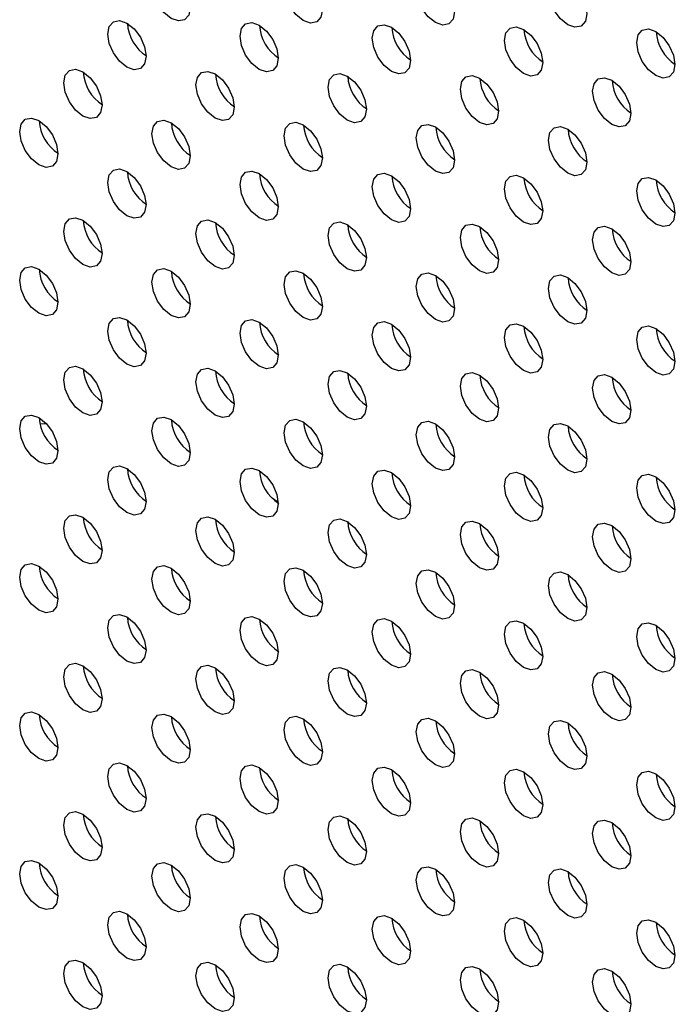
# Model space of a CAD drawing. Header units: millimetres. Extents: x 0 to 844, y -2 to 552.
# Tile 111 of 119: x 650.69 to 653.58, y 463.63 to 467.96. Entities that reach past the tile are written whole.
import ezdxf

# ---------------------------------------------------------------- set-up
doc = ezdxf.new("R2010")
doc.units = ezdxf.units.MM

msp = doc.modelspace()

# ---------------------------------------------------------------- linework, layer by layer
at = {"color": 8, "linetype": 'Continuous', "lineweight": 25}
for p, q in [((650.8079, 466.1832), (650.7812, 466.1821)), ((651.8268, 465.8389), (651.8017, 465.8562))]:
    msp.add_line(p, q, dxfattribs=at)
at = {"color": 7, "linetype": 'Continuous', "lineweight": 25, "flags": 128}
for points in [[(651.2721, 468.113), (651.2785, 468.1465), (651.2968, 468.1675), (651.3241, 468.1728), (651.3563, 468.1616), (651.3885, 468.1356), (651.4159, 468.0988), (651.4341, 468.0567), (651.4405, 468.0158), (651.4341, 467.9823), (651.4159, 467.9613), (651.3885, 467.956), (651.3563, 467.9672), (651.3241, 467.9932), (651.2968, 468.03), (651.2785, 468.0721), (651.2721, 468.113)], [(651.854, 468.1037), (651.8604, 468.1373), (651.8787, 468.1583), (651.906, 468.1636), (651.9382, 468.1524), (651.9704, 468.1264), (651.9978, 468.0895), (652.016, 468.0474), (652.0224, 468.0065), (652.016, 467.973), (651.9978, 467.952), (651.9704, 467.9467), (651.9382, 467.9579), (651.906, 467.9839), (651.8787, 468.0208), (651.8604, 468.0628), (651.854, 468.1037)], [(652.4359, 468.0945), (652.4423, 468.128), (652.4606, 468.149), (652.4879, 468.1543), (652.5201, 468.1431), (652.5523, 468.1171), (652.5796, 468.0803), (652.5979, 468.0382), (652.6043, 467.9973), (652.5979, 467.9638), (652.5796, 467.9428), (652.5523, 467.9375), (652.5201, 467.9487), (652.4879, 467.9747), (652.4606, 468.0115), (652.4423, 468.0536), (652.4359, 468.0945)], [(653.0178, 468.0852), (653.0242, 468.1187), (653.0424, 468.1398), (653.0698, 468.1451), (653.102, 468.1339), (653.1342, 468.1079), (653.1615, 468.071), (653.1798, 468.0289), (653.1862, 467.988), (653.1798, 467.9545), (653.1615, 467.9335), (653.1342, 467.9282), (653.102, 467.9394), (653.0698, 467.9654), (653.0424, 468.0023), (653.0242, 468.0443), (653.0178, 468.0852)], [(651.0782, 467.8983), (651.0846, 467.9318), (651.1029, 467.9528), (651.1302, 467.9581), (651.1624, 467.9469), (651.1946, 467.9209), (651.2219, 467.8841), (651.2402, 467.842), (651.2466, 467.8011), (651.2402, 467.7676), (651.2219, 467.7466), (651.1946, 467.7413), (651.1624, 467.7525), (651.1302, 467.7785), (651.1029, 467.8153), (651.0846, 467.8574), (651.0782, 467.8983)], [(651.6601, 467.8891), (651.6665, 467.9226), (651.6847, 467.9436), (651.712, 467.9489), (651.7442, 467.9377), (651.7765, 467.9117), (651.8038, 467.8748), (651.822, 467.8328), (651.8284, 467.7919), (651.822, 467.7584), (651.8038, 467.7374), (651.7765, 467.7321), (651.7442, 467.7432), (651.712, 467.7692), (651.6847, 467.8061), (651.6665, 467.8482), (651.6601, 467.8891)], [(652.2419, 467.8798), (652.2484, 467.9133), (652.2666, 467.9343), (652.2939, 467.9396), (652.3261, 467.9284), (652.3584, 467.9024), (652.3857, 467.8656), (652.4039, 467.8235), (652.4103, 467.7826), (652.4039, 467.7491), (652.3857, 467.7281), (652.3584, 467.7228), (652.3261, 467.734), (652.2939, 467.76), (652.2666, 467.7968), (652.2484, 467.8389), (652.2419, 467.8798)], [(652.8238, 467.8706), (652.8302, 467.9041), (652.8485, 467.9251), (652.8758, 467.9304), (652.908, 467.9192), (652.9402, 467.8932), (652.9675, 467.8563), (652.9858, 467.8143), (652.9922, 467.7734), (652.9858, 467.7399), (652.9675, 467.7188), (652.9402, 467.7135), (652.908, 467.7247), (652.8758, 467.7507), (652.8485, 467.7876), (652.8302, 467.8297), (652.8238, 467.8706)], [(653.4057, 467.8613), (653.4121, 467.8948), (653.4304, 467.9158), (653.4577, 467.9211), (653.4899, 467.9099), (653.5221, 467.8839), (653.5494, 467.8471), (653.5677, 467.805), (653.5741, 467.7641), (653.5677, 467.7306), (653.5494, 467.7096), (653.5221, 467.7043), (653.4899, 467.7155), (653.4577, 467.7415), (653.4304, 467.7783), (653.4121, 467.8204), (653.4057, 467.8613)], [(650.8842, 467.6836), (650.8906, 467.7171), (650.9089, 467.7381), (650.9362, 467.7435), (650.9684, 467.7323), (651.0006, 467.7063), (651.0279, 467.6694), (651.0462, 467.6273), (651.0526, 467.5864), (651.0462, 467.5529), (651.0279, 467.5319), (651.0006, 467.5266), (650.9684, 467.5378), (650.9362, 467.5638), (650.9089, 467.6007), (650.8906, 467.6427), (650.8842, 467.6836)], [(651.4661, 467.6744), (651.4725, 467.7079), (651.4908, 467.7289), (651.5181, 467.7342), (651.5503, 467.723), (651.5825, 467.697), (651.6098, 467.6602), (651.6281, 467.6181), (651.6345, 467.5772), (651.6281, 467.5437), (651.6098, 467.5227), (651.5825, 467.5174), (651.5503, 467.5286), (651.5181, 467.5546), (651.4908, 467.5914), (651.4725, 467.6335), (651.4661, 467.6744)], [(652.048, 467.6651), (652.0544, 467.6986), (652.0726, 467.7196), (652.0999, 467.7249), (652.1322, 467.7137), (652.1644, 467.6877), (652.1917, 467.6509), (652.2099, 467.6088), (652.2164, 467.5679), (652.2099, 467.5344), (652.1917, 467.5134), (652.1644, 467.5081), (652.1322, 467.5193), (652.0999, 467.5453), (652.0726, 467.5822), (652.0544, 467.6242), (652.048, 467.6651)], [(652.6299, 467.6559), (652.6363, 467.6894), (652.6545, 467.7104), (652.6818, 467.7157), (652.7141, 467.7045), (652.7463, 467.6785), (652.7736, 467.6416), (652.7918, 467.5996), (652.7982, 467.5587), (652.7918, 467.5252), (652.7736, 467.5042), (652.7463, 467.4988), (652.7141, 467.51), (652.6818, 467.536), (652.6545, 467.5729), (652.6363, 467.615), (652.6299, 467.6559)], [(653.2117, 467.6466), (653.2181, 467.6801), (653.2364, 467.7011), (653.2637, 467.7064), (653.2959, 467.6952), (653.3281, 467.6692), (653.3555, 467.6324), (653.3737, 467.5903), (653.3801, 467.5494), (653.3737, 467.5159), (653.3555, 467.4949), (653.3281, 467.4896), (653.2959, 467.5008), (653.2637, 467.5268), (653.2364, 467.5636), (653.2181, 467.6057), (653.2117, 467.6466)], [(650.6903, 467.4689), (650.6967, 467.5024), (650.7149, 467.5235), (650.7422, 467.5288), (650.7745, 467.5176), (650.8067, 467.4916), (650.834, 467.4547), (650.8522, 467.4126), (650.8587, 467.3717), (650.8522, 467.3382), (650.834, 467.3172), (650.8067, 467.3119), (650.7745, 467.3231), (650.7422, 467.3491), (650.7149, 467.386), (650.6967, 467.428), (650.6903, 467.4689)], [(651.2721, 467.4597), (651.2785, 467.4932), (651.2968, 467.5142), (651.3241, 467.5195), (651.3563, 467.5083), (651.3885, 467.4823), (651.4159, 467.4455), (651.4341, 467.4034), (651.4405, 467.3625), (651.4341, 467.329), (651.4159, 467.308), (651.3885, 467.3027), (651.3563, 467.3139), (651.3241, 467.3399), (651.2968, 467.3767), (651.2785, 467.4188), (651.2721, 467.4597)], [(651.854, 467.4504), (651.8604, 467.4839), (651.8787, 467.5049), (651.906, 467.5103), (651.9382, 467.4991), (651.9704, 467.4731), (651.9978, 467.4362), (652.016, 467.3941), (652.0224, 467.3532), (652.016, 467.3197), (651.9978, 467.2987), (651.9704, 467.2934), (651.9382, 467.3046), (651.906, 467.3306), (651.8787, 467.3675), (651.8604, 467.4095), (651.854, 467.4504)], [(652.4359, 467.4412), (652.4423, 467.4747), (652.4606, 467.4957), (652.4879, 467.501), (652.5201, 467.4898), (652.5523, 467.4638), (652.5796, 467.427), (652.5979, 467.3849), (652.6043, 467.344), (652.5979, 467.3105), (652.5796, 467.2895), (652.5523, 467.2842), (652.5201, 467.2954), (652.4879, 467.3214), (652.4606, 467.3582), (652.4423, 467.4003), (652.4359, 467.4412)], [(653.0178, 467.4319), (653.0242, 467.4654), (653.0424, 467.4864), (653.0698, 467.4917), (653.102, 467.4805), (653.1342, 467.4545), (653.1615, 467.4177), (653.1798, 467.3756), (653.1862, 467.3347), (653.1798, 467.3012), (653.1615, 467.2802), (653.1342, 467.2749), (653.102, 467.2861), (653.0698, 467.3121), (653.0424, 467.3489), (653.0242, 467.391), (653.0178, 467.4319)], [(651.0782, 467.245), (651.0846, 467.2785), (651.1029, 467.2995), (651.1302, 467.3048), (651.1624, 467.2936), (651.1946, 467.2676), (651.2219, 467.2308), (651.2402, 467.1887), (651.2466, 467.1478), (651.2402, 467.1143), (651.2219, 467.0933), (651.1946, 467.088), (651.1624, 467.0992), (651.1302, 467.1252), (651.1029, 467.162), (651.0846, 467.2041), (651.0782, 467.245)], [(651.6601, 467.2358), (651.6665, 467.2693), (651.6847, 467.2903), (651.712, 467.2956), (651.7442, 467.2844), (651.7765, 467.2584), (651.8038, 467.2215), (651.822, 467.1795), (651.8284, 467.1386), (651.822, 467.105), (651.8038, 467.084), (651.7765, 467.0787), (651.7442, 467.0899), (651.712, 467.1159), (651.6847, 467.1528), (651.6665, 467.1949), (651.6601, 467.2358)], [(652.2419, 467.2265), (652.2484, 467.26), (652.2666, 467.281), (652.2939, 467.2863), (652.3261, 467.2751), (652.3584, 467.2491), (652.3857, 467.2123), (652.4039, 467.1702), (652.4103, 467.1293), (652.4039, 467.0958), (652.3857, 467.0748), (652.3584, 467.0695), (652.3261, 467.0807), (652.2939, 467.1067), (652.2666, 467.1435), (652.2484, 467.1856), (652.2419, 467.2265)], [(652.8238, 467.2172), (652.8302, 467.2508), (652.8485, 467.2718), (652.8758, 467.2771), (652.908, 467.2659), (652.9402, 467.2399), (652.9675, 467.203), (652.9858, 467.1609), (652.9922, 467.12), (652.9858, 467.0865), (652.9675, 467.0655), (652.9402, 467.0602), (652.908, 467.0714), (652.8758, 467.0974), (652.8485, 467.1343), (652.8302, 467.1763), (652.8238, 467.2172)], [(653.4057, 467.208), (653.4121, 467.2415), (653.4304, 467.2625), (653.4577, 467.2678), (653.4899, 467.2566), (653.5221, 467.2306), (653.5494, 467.1938), (653.5677, 467.1517), (653.5741, 467.1108), (653.5677, 467.0773), (653.5494, 467.0563), (653.5221, 467.051), (653.4899, 467.0622), (653.4577, 467.0882), (653.4304, 467.125), (653.4121, 467.1671), (653.4057, 467.208)], [(650.8842, 467.0303), (650.8906, 467.0638), (650.9089, 467.0848), (650.9362, 467.0901), (650.9684, 467.0789), (651.0006, 467.0529), (651.0279, 467.0161), (651.0462, 466.974), (651.0526, 466.9331), (651.0462, 466.8996), (651.0279, 466.8786), (651.0006, 466.8733), (650.9684, 466.8845), (650.9362, 466.9105), (650.9089, 466.9473), (650.8906, 466.9894), (650.8842, 467.0303)], [(651.4661, 467.0211), (651.4725, 467.0546), (651.4908, 467.0756), (651.5181, 467.0809), (651.5503, 467.0697), (651.5825, 467.0437), (651.6098, 467.0068), (651.6281, 466.9648), (651.6345, 466.9239), (651.6281, 466.8904), (651.6098, 466.8693), (651.5825, 466.864), (651.5503, 466.8752), (651.5181, 466.9012), (651.4908, 466.9381), (651.4725, 466.9802), (651.4661, 467.0211)], [(652.048, 467.0118), (652.0544, 467.0453), (652.0726, 467.0663), (652.0999, 467.0716), (652.1322, 467.0604), (652.1644, 467.0344), (652.1917, 466.9976), (652.2099, 466.9555), (652.2164, 466.9146), (652.2099, 466.8811), (652.1917, 466.8601), (652.1644, 466.8548), (652.1322, 466.866), (652.0999, 466.892), (652.0726, 466.9288), (652.0544, 466.9709), (652.048, 467.0118)], [(652.6299, 467.0026), (652.6363, 467.0361), (652.6545, 467.0571), (652.6818, 467.0624), (652.7141, 467.0512), (652.7463, 467.0252), (652.7736, 466.9883), (652.7918, 466.9463), (652.7982, 466.9054), (652.7918, 466.8718), (652.7736, 466.8508), (652.7463, 466.8455), (652.7141, 466.8567), (652.6818, 466.8827), (652.6545, 466.9196), (652.6363, 466.9616), (652.6299, 467.0026)], [(653.2117, 466.9933), (653.2181, 467.0268), (653.2364, 467.0478), (653.2637, 467.0531), (653.2959, 467.0419), (653.3281, 467.0159), (653.3555, 466.9791), (653.3737, 466.937), (653.3801, 466.8961), (653.3737, 466.8626), (653.3555, 466.8416), (653.3281, 466.8363), (653.2959, 466.8475), (653.2637, 466.8735), (653.2364, 466.9103), (653.2181, 466.9524), (653.2117, 466.9933)], [(650.6903, 466.8156), (650.6967, 466.8491), (650.7149, 466.8701), (650.7422, 466.8754), (650.7745, 466.8642), (650.8067, 466.8382), (650.834, 466.8014), (650.8522, 466.7593), (650.8587, 466.7184), (650.8522, 466.6849), (650.834, 466.6639), (650.8067, 466.6586), (650.7745, 466.6698), (650.7422, 466.6958), (650.7149, 466.7326), (650.6967, 466.7747), (650.6903, 466.8156)], [(651.2721, 466.8064), (651.2785, 466.8399), (651.2968, 466.8609), (651.3241, 466.8662), (651.3563, 466.855), (651.3885, 466.829), (651.4159, 466.7922), (651.4341, 466.7501), (651.4405, 466.7092), (651.4341, 466.6757), (651.4159, 466.6547), (651.3885, 466.6494), (651.3563, 466.6606), (651.3241, 466.6866), (651.2968, 466.7234), (651.2785, 466.7655), (651.2721, 466.8064)], [(651.854, 466.7971), (651.8604, 466.8306), (651.8787, 466.8516), (651.906, 466.8569), (651.9382, 466.8457), (651.9704, 466.8197), (651.9978, 466.7829), (652.016, 466.7408), (652.0224, 466.6999), (652.016, 466.6664), (651.9978, 466.6454), (651.9704, 466.6401), (651.9382, 466.6513), (651.906, 466.6773), (651.8787, 466.7141), (651.8604, 466.7562), (651.854, 466.7971)], [(652.4359, 466.7879), (652.4423, 466.8214), (652.4606, 466.8424), (652.4879, 466.8477), (652.5201, 466.8365), (652.5523, 466.8105), (652.5796, 466.7737), (652.5979, 466.7316), (652.6043, 466.6907), (652.5979, 466.6572), (652.5796, 466.6362), (652.5523, 466.6309), (652.5201, 466.6421), (652.4879, 466.6681), (652.4606, 466.7049), (652.4423, 466.747), (652.4359, 466.7879)], [(653.0178, 466.7786), (653.0242, 466.8121), (653.0424, 466.8331), (653.0698, 466.8384), (653.102, 466.8272), (653.1342, 466.8012), (653.1615, 466.7644), (653.1798, 466.7223), (653.1862, 466.6814), (653.1798, 466.6479), (653.1615, 466.6269), (653.1342, 466.6216), (653.102, 466.6328), (653.0698, 466.6588), (653.0424, 466.6956), (653.0242, 466.7377), (653.0178, 466.7786)], [(651.0782, 466.5917), (651.0846, 466.6252), (651.1029, 466.6462), (651.1302, 466.6515), (651.1624, 466.6403), (651.1946, 466.6143), (651.2219, 466.5775), (651.2402, 466.5354), (651.2466, 466.4945), (651.2402, 466.461), (651.2219, 466.44), (651.1946, 466.4347), (651.1624, 466.4459), (651.1302, 466.4719), (651.1029, 466.5087), (651.0846, 466.5508), (651.0782, 466.5917)], [(651.6601, 466.5824), (651.6665, 466.6159), (651.6847, 466.637), (651.712, 466.6423), (651.7442, 466.6311), (651.7765, 466.6051), (651.8038, 466.5682), (651.822, 466.5261), (651.8284, 466.4852), (651.822, 466.4517), (651.8038, 466.4307), (651.7765, 466.4254), (651.7442, 466.4366), (651.712, 466.4626), (651.6847, 466.4995), (651.6665, 466.5415), (651.6601, 466.5824)], [(652.2419, 466.5732), (652.2484, 466.6067), (652.2666, 466.6277), (652.2939, 466.633), (652.3261, 466.6218), (652.3584, 466.5958), (652.3857, 466.559), (652.4039, 466.5169), (652.4103, 466.476), (652.4039, 466.4425), (652.3857, 466.4215), (652.3584, 466.4162), (652.3261, 466.4274), (652.2939, 466.4534), (652.2666, 466.4902), (652.2484, 466.5323), (652.2419, 466.5732)], [(652.8238, 466.5639), (652.8302, 466.5974), (652.8485, 466.6184), (652.8758, 466.6238), (652.908, 466.6126), (652.9402, 466.5866), (652.9675, 466.5497), (652.9858, 466.5076), (652.9922, 466.4667), (652.9858, 466.4332), (652.9675, 466.4122), (652.9402, 466.4069), (652.908, 466.4181), (652.8758, 466.4441), (652.8485, 466.481), (652.8302, 466.523), (652.8238, 466.5639)], [(653.4057, 466.5547), (653.4121, 466.5882), (653.4304, 466.6092), (653.4577, 466.6145), (653.4899, 466.6033), (653.5221, 466.5773), (653.5494, 466.5404), (653.5677, 466.4984), (653.5741, 466.4575), (653.5677, 466.424), (653.5494, 466.403), (653.5221, 466.3977), (653.4899, 466.4089), (653.4577, 466.4349), (653.4304, 466.4717), (653.4121, 466.5138), (653.4057, 466.5547)], [(650.8842, 466.377), (650.8906, 466.4105), (650.9089, 466.4315), (650.9362, 466.4368), (650.9684, 466.4256), (651.0006, 466.3996), (651.0279, 466.3628), (651.0462, 466.3207), (651.0526, 466.2798), (651.0462, 466.2463), (651.0279, 466.2253), (651.0006, 466.22), (650.9684, 466.2312), (650.9362, 466.2572), (650.9089, 466.294), (650.8906, 466.3361), (650.8842, 466.377)], [(651.4661, 466.3677), (651.4725, 466.4013), (651.4908, 466.4223), (651.5181, 466.4276), (651.5503, 466.4164), (651.5825, 466.3904), (651.6098, 466.3535), (651.6281, 466.3114), (651.6345, 466.2705), (651.6281, 466.237), (651.6098, 466.216), (651.5825, 466.2107), (651.5503, 466.2219), (651.5181, 466.2479), (651.4908, 466.2848), (651.4725, 466.3268), (651.4661, 466.3677)], [(652.048, 466.3585), (652.0544, 466.392), (652.0726, 466.413), (652.0999, 466.4183), (652.1322, 466.4071), (652.1644, 466.3811), (652.1917, 466.3443), (652.2099, 466.3022), (652.2164, 466.2613), (652.2099, 466.2278), (652.1917, 466.2068), (652.1644, 466.2015), (652.1322, 466.2127), (652.0999, 466.2387), (652.0726, 466.2755), (652.0544, 466.3176), (652.048, 466.3585)], [(652.6299, 466.3492), (652.6363, 466.3827), (652.6545, 466.4037), (652.6818, 466.4091), (652.7141, 466.3979), (652.7463, 466.3719), (652.7736, 466.335), (652.7918, 466.2929), (652.7982, 466.252), (652.7918, 466.2185), (652.7736, 466.1975), (652.7463, 466.1922), (652.7141, 466.2034), (652.6818, 466.2294), (652.6545, 466.2663), (652.6363, 466.3083), (652.6299, 466.3492)], [(653.2117, 466.34), (653.2181, 466.3735), (653.2364, 466.3945), (653.2637, 466.3998), (653.2959, 466.3886), (653.3281, 466.3626), (653.3555, 466.3258), (653.3737, 466.2837), (653.3801, 466.2428), (653.3737, 466.2093), (653.3555, 466.1883), (653.3281, 466.183), (653.2959, 466.1942), (653.2637, 466.2202), (653.2364, 466.257), (653.2181, 466.2991), (653.2117, 466.34)], [(650.6903, 466.1623), (650.6967, 466.1958), (650.7149, 466.2168), (650.7422, 466.2221), (650.7745, 466.2109), (650.8067, 466.1849), (650.834, 466.1481), (650.8522, 466.106), (650.8587, 466.0651), (650.8522, 466.0316), (650.834, 466.0106), (650.8067, 466.0053), (650.7745, 466.0165), (650.7422, 466.0425), (650.7149, 466.0793), (650.6967, 466.1214), (650.6903, 466.1623)], [(651.2721, 466.1531), (651.2785, 466.1866), (651.2968, 466.2076), (651.3241, 466.2129), (651.3563, 466.2017), (651.3885, 466.1757), (651.4159, 466.1388), (651.4341, 466.0968), (651.4405, 466.0559), (651.4341, 466.0224), (651.4159, 466.0014), (651.3885, 465.996), (651.3563, 466.0072), (651.3241, 466.0332), (651.2968, 466.0701), (651.2785, 466.1122), (651.2721, 466.1531)], [(651.854, 466.1438), (651.8604, 466.1773), (651.8787, 466.1983), (651.906, 466.2036), (651.9382, 466.1924), (651.9704, 466.1664), (651.9978, 466.1296), (652.016, 466.0875), (652.0224, 466.0466), (652.016, 466.0131), (651.9978, 465.9921), (651.9704, 465.9868), (651.9382, 465.998), (651.906, 466.024), (651.8787, 466.0608), (651.8604, 466.1029), (651.854, 466.1438)], [(652.4359, 466.1346), (652.4423, 466.1681), (652.4606, 466.1891), (652.4879, 466.1944), (652.5201, 466.1832), (652.5523, 466.1572), (652.5796, 466.1203), (652.5979, 466.0783), (652.6043, 466.0374), (652.5979, 466.0039), (652.5796, 465.9828), (652.5523, 465.9775), (652.5201, 465.9887), (652.4879, 466.0147), (652.4606, 466.0516), (652.4423, 466.0937), (652.4359, 466.1346)], [(653.0178, 466.1253), (653.0242, 466.1588), (653.0424, 466.1798), (653.0698, 466.1851), (653.102, 466.1739), (653.1342, 466.1479), (653.1615, 466.1111), (653.1798, 466.069), (653.1862, 466.0281), (653.1798, 465.9946), (653.1615, 465.9736), (653.1342, 465.9683), (653.102, 465.9795), (653.0698, 466.0055), (653.0424, 466.0423), (653.0242, 466.0844), (653.0178, 466.1253)], [(651.0782, 465.9384), (651.0846, 465.9719), (651.1029, 465.9929), (651.1302, 465.9982), (651.1624, 465.987), (651.1946, 465.961), (651.2219, 465.9241), (651.2402, 465.8821), (651.2466, 465.8412), (651.2402, 465.8077), (651.2219, 465.7867), (651.1946, 465.7814), (651.1624, 465.7926), (651.1302, 465.8186), (651.1029, 465.8554), (651.0846, 465.8975), (651.0782, 465.9384)], [(651.6601, 465.9291), (651.6665, 465.9626), (651.6847, 465.9836), (651.712, 465.9889), (651.7442, 465.9777), (651.7765, 465.9517), (651.8038, 465.9149), (651.822, 465.8728), (651.8284, 465.8319), (651.822, 465.7984), (651.8038, 465.7774), (651.7765, 465.7721), (651.7442, 465.7833), (651.712, 465.8093), (651.6847, 465.8461), (651.6665, 465.8882), (651.6601, 465.9291)], [(652.2419, 465.9199), (652.2484, 465.9534), (652.2666, 465.9744), (652.2939, 465.9797), (652.3261, 465.9685), (652.3584, 465.9425), (652.3857, 465.9056), (652.4039, 465.8636), (652.4103, 465.8227), (652.4039, 465.7892), (652.3857, 465.7682), (652.3584, 465.7628), (652.3261, 465.774), (652.2939, 465.8), (652.2666, 465.8369), (652.2484, 465.879), (652.2419, 465.9199)], [(652.8238, 465.9106), (652.8302, 465.9441), (652.8485, 465.9651), (652.8758, 465.9704), (652.908, 465.9592), (652.9402, 465.9332), (652.9675, 465.8964), (652.9858, 465.8543), (652.9922, 465.8134), (652.9858, 465.7799), (652.9675, 465.7589), (652.9402, 465.7536), (652.908, 465.7648), (652.8758, 465.7908), (652.8485, 465.8276), (652.8302, 465.8697), (652.8238, 465.9106)], [(653.4057, 465.9014), (653.4121, 465.9349), (653.4304, 465.9559), (653.4577, 465.9612), (653.4899, 465.95), (653.5221, 465.924), (653.5494, 465.8871), (653.5677, 465.8451), (653.5741, 465.8042), (653.5677, 465.7706), (653.5494, 465.7496), (653.5221, 465.7443), (653.4899, 465.7555), (653.4577, 465.7815), (653.4304, 465.8184), (653.4121, 465.8605), (653.4057, 465.9014)], [(650.8842, 465.7237), (650.8906, 465.7572), (650.9089, 465.7782), (650.9362, 465.7835), (650.9684, 465.7723), (651.0006, 465.7463), (651.0279, 465.7095), (651.0462, 465.6674), (651.0526, 465.6265), (651.0462, 465.593), (651.0279, 465.572), (651.0006, 465.5667), (650.9684, 465.5779), (650.9362, 465.6039), (650.9089, 465.6407), (650.8906, 465.6828), (650.8842, 465.7237)], [(651.4661, 465.7144), (651.4725, 465.7479), (651.4908, 465.7689), (651.5181, 465.7742), (651.5503, 465.7631), (651.5825, 465.7371), (651.6098, 465.7002), (651.6281, 465.6581), (651.6345, 465.6172), (651.6281, 465.5837), (651.6098, 465.5627), (651.5825, 465.5574), (651.5503, 465.5686), (651.5181, 465.5946), (651.4908, 465.6315), (651.4725, 465.6735), (651.4661, 465.7144)], [(652.048, 465.7052), (652.0544, 465.7387), (652.0726, 465.7597), (652.0999, 465.765), (652.1322, 465.7538), (652.1644, 465.7278), (652.1917, 465.691), (652.2099, 465.6489), (652.2164, 465.608), (652.2099, 465.5745), (652.1917, 465.5535), (652.1644, 465.5482), (652.1322, 465.5594), (652.0999, 465.5854), (652.0726, 465.6222), (652.0544, 465.6643), (652.048, 465.7052)], [(652.6299, 465.6959), (652.6363, 465.7294), (652.6545, 465.7504), (652.6818, 465.7557), (652.7141, 465.7445), (652.7463, 465.7185), (652.7736, 465.6817), (652.7918, 465.6396), (652.7982, 465.5987), (652.7918, 465.5652), (652.7736, 465.5442), (652.7463, 465.5389), (652.7141, 465.5501), (652.6818, 465.5761), (652.6545, 465.6129), (652.6363, 465.655), (652.6299, 465.6959)], [(653.2117, 465.6867), (653.2181, 465.7202), (653.2364, 465.7412), (653.2637, 465.7465), (653.2959, 465.7353), (653.3281, 465.7093), (653.3555, 465.6725), (653.3737, 465.6304), (653.3801, 465.5895), (653.3737, 465.556), (653.3555, 465.535), (653.3281, 465.5297), (653.2959, 465.5409), (653.2637, 465.5669), (653.2364, 465.6037), (653.2181, 465.6458), (653.2117, 465.6867)], [(650.6903, 465.509), (650.6967, 465.5425), (650.7149, 465.5635), (650.7422, 465.5688), (650.7745, 465.5576), (650.8067, 465.5316), (650.834, 465.4948), (650.8522, 465.4527), (650.8587, 465.4118), (650.8522, 465.3783), (650.834, 465.3573), (650.8067, 465.352), (650.7745, 465.3632), (650.7422, 465.3892), (650.7149, 465.426), (650.6967, 465.4681), (650.6903, 465.509)], [(651.2721, 465.4998), (651.2785, 465.5333), (651.2968, 465.5543), (651.3241, 465.5596), (651.3563, 465.5484), (651.3885, 465.5224), (651.4159, 465.4855), (651.4341, 465.4435), (651.4405, 465.4026), (651.4341, 465.369), (651.4159, 465.348), (651.3885, 465.3427), (651.3563, 465.3539), (651.3241, 465.3799), (651.2968, 465.4168), (651.2785, 465.4589), (651.2721, 465.4998)], [(651.854, 465.4905), (651.8604, 465.524), (651.8787, 465.545), (651.906, 465.5503), (651.9382, 465.5391), (651.9704, 465.5131), (651.9978, 465.4763), (652.016, 465.4342), (652.0224, 465.3933), (652.016, 465.3598), (651.9978, 465.3388), (651.9704, 465.3335), (651.9382, 465.3447), (651.906, 465.3707), (651.8787, 465.4075), (651.8604, 465.4496), (651.854, 465.4905)], [(652.4359, 465.4812), (652.4423, 465.5148), (652.4606, 465.5358), (652.4879, 465.5411), (652.5201, 465.5299), (652.5523, 465.5039), (652.5796, 465.467), (652.5979, 465.4249), (652.6043, 465.384), (652.5979, 465.3505), (652.5796, 465.3295), (652.5523, 465.3242), (652.5201, 465.3354), (652.4879, 465.3614), (652.4606, 465.3983), (652.4423, 465.4403), (652.4359, 465.4812)], [(653.0178, 465.472), (653.0242, 465.5055), (653.0424, 465.5265), (653.0698, 465.5318), (653.102, 465.5206), (653.1342, 465.4946), (653.1615, 465.4578), (653.1798, 465.4157), (653.1862, 465.3748), (653.1798, 465.3413), (653.1615, 465.3203), (653.1342, 465.315), (653.102, 465.3262), (653.0698, 465.3522), (653.0424, 465.389), (653.0242, 465.4311), (653.0178, 465.472)], [(651.0782, 465.2851), (651.0846, 465.3186), (651.1029, 465.3396), (651.1302, 465.3449), (651.1624, 465.3337), (651.1946, 465.3077), (651.2219, 465.2708), (651.2402, 465.2288), (651.2466, 465.1879), (651.2402, 465.1544), (651.2219, 465.1333), (651.1946, 465.128), (651.1624, 465.1392), (651.1302, 465.1652), (651.1029, 465.2021), (651.0846, 465.2442), (651.0782, 465.2851)], [(651.6601, 465.2758), (651.6665, 465.3093), (651.6847, 465.3303), (651.712, 465.3356), (651.7442, 465.3244), (651.7765, 465.2984), (651.8038, 465.2616), (651.822, 465.2195), (651.8284, 465.1786), (651.822, 465.1451), (651.8038, 465.1241), (651.7765, 465.1188), (651.7442, 465.13), (651.712, 465.156), (651.6847, 465.1928), (651.6665, 465.2349), (651.6601, 465.2758)], [(652.2419, 465.2666), (652.2484, 465.3001), (652.2666, 465.3211), (652.2939, 465.3264), (652.3261, 465.3152), (652.3584, 465.2892), (652.3857, 465.2523), (652.4039, 465.2103), (652.4103, 465.1693), (652.4039, 465.1358), (652.3857, 465.1148), (652.3584, 465.1095), (652.3261, 465.1207), (652.2939, 465.1467), (652.2666, 465.1836), (652.2484, 465.2256), (652.2419, 465.2666)], [(652.8238, 465.2573), (652.8302, 465.2908), (652.8485, 465.3118), (652.8758, 465.3171), (652.908, 465.3059), (652.9402, 465.2799), (652.9675, 465.2431), (652.9858, 465.201), (652.9922, 465.1601), (652.9858, 465.1266), (652.9675, 465.1056), (652.9402, 465.1003), (652.908, 465.1115), (652.8758, 465.1375), (652.8485, 465.1743), (652.8302, 465.2164), (652.8238, 465.2573)], [(653.4057, 465.248), (653.4121, 465.2815), (653.4304, 465.3026), (653.4577, 465.3079), (653.4899, 465.2967), (653.5221, 465.2707), (653.5494, 465.2338), (653.5677, 465.1917), (653.5741, 465.1508), (653.5677, 465.1173), (653.5494, 465.0963), (653.5221, 465.091), (653.4899, 465.1022), (653.4577, 465.1282), (653.4304, 465.1651), (653.4121, 465.2071), (653.4057, 465.248)], [(650.8842, 465.0704), (650.8906, 465.1039), (650.9089, 465.1249), (650.9362, 465.1302), (650.9684, 465.119), (651.0006, 465.093), (651.0279, 465.0562), (651.0462, 465.0141), (651.0526, 464.9732), (651.0462, 464.9397), (651.0279, 464.9187), (651.0006, 464.9134), (650.9684, 464.9246), (650.9362, 464.9506), (650.9089, 464.9874), (650.8906, 465.0295), (650.8842, 465.0704)], [(651.4661, 465.0611), (651.4725, 465.0946), (651.4908, 465.1156), (651.5181, 465.1209), (651.5503, 465.1097), (651.5825, 465.0837), (651.6098, 465.0469), (651.6281, 465.0048), (651.6345, 464.9639), (651.6281, 464.9304), (651.6098, 464.9094), (651.5825, 464.9041), (651.5503, 464.9153), (651.5181, 464.9413), (651.4908, 464.9781), (651.4725, 465.0202), (651.4661, 465.0611)], [(652.048, 465.0519), (652.0544, 465.0854), (652.0726, 465.1064), (652.0999, 465.1117), (652.1322, 465.1005), (652.1644, 465.0745), (652.1917, 465.0376), (652.2099, 464.9956), (652.2164, 464.9547), (652.2099, 464.9212), (652.1917, 464.9002), (652.1644, 464.8949), (652.1322, 464.9061), (652.0999, 464.9321), (652.0726, 464.9689), (652.0544, 465.011), (652.048, 465.0519)], [(652.6299, 465.0426), (652.6363, 465.0761), (652.6545, 465.0971), (652.6818, 465.1024), (652.7141, 465.0912), (652.7463, 465.0652), (652.7736, 465.0284), (652.7918, 464.9863), (652.7982, 464.9454), (652.7918, 464.9119), (652.7736, 464.8909), (652.7463, 464.8856), (652.7141, 464.8968), (652.6818, 464.9228), (652.6545, 464.9596), (652.6363, 465.0017), (652.6299, 465.0426)], [(653.2117, 465.0334), (653.2181, 465.0669), (653.2364, 465.0879), (653.2637, 465.0932), (653.2959, 465.082), (653.3281, 465.056), (653.3555, 465.0191), (653.3737, 464.9771), (653.3801, 464.9362), (653.3737, 464.9027), (653.3555, 464.8817), (653.3281, 464.8763), (653.2959, 464.8875), (653.2637, 464.9135), (653.2364, 464.9504), (653.2181, 464.9925), (653.2117, 465.0334)], [(650.6903, 464.8557), (650.6967, 464.8892), (650.7149, 464.9102), (650.7422, 464.9155), (650.7745, 464.9043), (650.8067, 464.8783), (650.834, 464.8415), (650.8522, 464.7994), (650.8587, 464.7585), (650.8522, 464.725), (650.834, 464.704), (650.8067, 464.6987), (650.7745, 464.7099), (650.7422, 464.7359), (650.7149, 464.7727), (650.6967, 464.8148), (650.6903, 464.8557)], [(651.2721, 464.8464), (651.2785, 464.8799), (651.2968, 464.9009), (651.3241, 464.9063), (651.3563, 464.8951), (651.3885, 464.8691), (651.4159, 464.8322), (651.4341, 464.7901), (651.4405, 464.7492), (651.4341, 464.7157), (651.4159, 464.6947), (651.3885, 464.6894), (651.3563, 464.7006), (651.3241, 464.7266), (651.2968, 464.7635), (651.2785, 464.8055), (651.2721, 464.8464)], [(651.854, 464.8372), (651.8604, 464.8707), (651.8787, 464.8917), (651.906, 464.897), (651.9382, 464.8858), (651.9704, 464.8598), (651.9978, 464.823), (652.016, 464.7809), (652.0224, 464.74), (652.016, 464.7065), (651.9978, 464.6855), (651.9704, 464.6802), (651.9382, 464.6914), (651.906, 464.7174), (651.8787, 464.7542), (651.8604, 464.7963), (651.854, 464.8372)], [(652.4359, 464.8279), (652.4423, 464.8614), (652.4606, 464.8824), (652.4879, 464.8877), (652.5201, 464.8765), (652.5523, 464.8506), (652.5796, 464.8137), (652.5979, 464.7716), (652.6043, 464.7307), (652.5979, 464.6972), (652.5796, 464.6762), (652.5523, 464.6709), (652.5201, 464.6821), (652.4879, 464.7081), (652.4606, 464.745), (652.4423, 464.787), (652.4359, 464.8279)], [(653.0178, 464.8187), (653.0242, 464.8522), (653.0424, 464.8732), (653.0698, 464.8785), (653.102, 464.8673), (653.1342, 464.8413), (653.1615, 464.8044), (653.1798, 464.7624), (653.1862, 464.7215), (653.1798, 464.688), (653.1615, 464.667), (653.1342, 464.6617), (653.102, 464.6728), (653.0698, 464.6988), (653.0424, 464.7357), (653.0242, 464.7778), (653.0178, 464.8187)], [(651.0782, 464.6317), (651.0846, 464.6652), (651.1029, 464.6863), (651.1302, 464.6916), (651.1624, 464.6804), (651.1946, 464.6544), (651.2219, 464.6175), (651.2402, 464.5754), (651.2466, 464.5345), (651.2402, 464.501), (651.2219, 464.48), (651.1946, 464.4747), (651.1624, 464.4859), (651.1302, 464.5119), (651.1029, 464.5488), (651.0846, 464.5908), (651.0782, 464.6317)], [(651.6601, 464.6225), (651.6665, 464.656), (651.6847, 464.677), (651.712, 464.6823), (651.7442, 464.6711), (651.7765, 464.6451), (651.8038, 464.6083), (651.822, 464.5662), (651.8284, 464.5253), (651.822, 464.4918), (651.8038, 464.4708), (651.7765, 464.4655), (651.7442, 464.4767), (651.712, 464.5027), (651.6847, 464.5395), (651.6665, 464.5816), (651.6601, 464.6225)], [(652.2419, 464.6132), (652.2484, 464.6467), (652.2666, 464.6677), (652.2939, 464.6731), (652.3261, 464.6619), (652.3584, 464.6359), (652.3857, 464.599), (652.4039, 464.5569), (652.4103, 464.516), (652.4039, 464.4825), (652.3857, 464.4615), (652.3584, 464.4562), (652.3261, 464.4674), (652.2939, 464.4934), (652.2666, 464.5303), (652.2484, 464.5723), (652.2419, 464.6132)], [(652.8238, 464.604), (652.8302, 464.6375), (652.8485, 464.6585), (652.8758, 464.6638), (652.908, 464.6526), (652.9402, 464.6266), (652.9675, 464.5898), (652.9858, 464.5477), (652.9922, 464.5068), (652.9858, 464.4733), (652.9675, 464.4523), (652.9402, 464.447), (652.908, 464.4582), (652.8758, 464.4842), (652.8485, 464.521), (652.8302, 464.5631), (652.8238, 464.604)], [(653.4057, 464.5947), (653.4121, 464.6282), (653.4304, 464.6492), (653.4577, 464.6545), (653.4899, 464.6433), (653.5221, 464.6173), (653.5494, 464.5805), (653.5677, 464.5384), (653.5741, 464.4975), (653.5677, 464.464), (653.5494, 464.443), (653.5221, 464.4377), (653.4899, 464.4489), (653.4577, 464.4749), (653.4304, 464.5117), (653.4121, 464.5538), (653.4057, 464.5947)], [(650.8842, 464.4171), (650.8906, 464.4506), (650.9089, 464.4716), (650.9362, 464.4769), (650.9684, 464.4657), (651.0006, 464.4397), (651.0279, 464.4028), (651.0462, 464.3608), (651.0526, 464.3199), (651.0462, 464.2864), (651.0279, 464.2654), (651.0006, 464.26), (650.9684, 464.2712), (650.9362, 464.2972), (650.9089, 464.3341), (650.8906, 464.3762), (650.8842, 464.4171)], [(651.4661, 464.4078), (651.4725, 464.4413), (651.4908, 464.4623), (651.5181, 464.4676), (651.5503, 464.4564), (651.5825, 464.4304), (651.6098, 464.3936), (651.6281, 464.3515), (651.6345, 464.3106), (651.6281, 464.2771), (651.6098, 464.2561), (651.5825, 464.2508), (651.5503, 464.262), (651.5181, 464.288), (651.4908, 464.3248), (651.4725, 464.3669), (651.4661, 464.4078)], [(652.048, 464.3986), (652.0544, 464.4321), (652.0726, 464.4531), (652.0999, 464.4584), (652.1322, 464.4472), (652.1644, 464.4212), (652.1917, 464.3843), (652.2099, 464.3423), (652.2164, 464.3014), (652.2099, 464.2679), (652.1917, 464.2468), (652.1644, 464.2415), (652.1322, 464.2527), (652.0999, 464.2787), (652.0726, 464.3156), (652.0544, 464.3577), (652.048, 464.3986)], [(652.6299, 464.3893), (652.6363, 464.4228), (652.6545, 464.4438), (652.6818, 464.4491), (652.7141, 464.4379), (652.7463, 464.4119), (652.7736, 464.3751), (652.7918, 464.333), (652.7982, 464.2921), (652.7918, 464.2586), (652.7736, 464.2376), (652.7463, 464.2323), (652.7141, 464.2435), (652.6818, 464.2695), (652.6545, 464.3063), (652.6363, 464.3484), (652.6299, 464.3893)], [(653.2117, 464.3801), (653.2181, 464.4136), (653.2364, 464.4346), (653.2637, 464.4399), (653.2959, 464.4287), (653.3281, 464.4027), (653.3555, 464.3658), (653.3737, 464.3238), (653.3801, 464.2828), (653.3737, 464.2493), (653.3555, 464.2283), (653.3281, 464.223), (653.2959, 464.2342), (653.2637, 464.2602), (653.2364, 464.2971), (653.2181, 464.3391), (653.2117, 464.3801)], [(650.6903, 464.2024), (650.6967, 464.2359), (650.7149, 464.2569), (650.7422, 464.2622), (650.7745, 464.251), (650.8067, 464.225), (650.834, 464.1881), (650.8522, 464.1461), (650.8587, 464.1052), (650.8522, 464.0717), (650.834, 464.0507), (650.8067, 464.0454), (650.7745, 464.0566), (650.7422, 464.0825), (650.7149, 464.1194), (650.6967, 464.1615), (650.6903, 464.2024)], [(651.2721, 464.1931), (651.2785, 464.2266), (651.2968, 464.2476), (651.3241, 464.2529), (651.3563, 464.2417), (651.3885, 464.2157), (651.4159, 464.1789), (651.4341, 464.1368), (651.4405, 464.0959), (651.4341, 464.0624), (651.4159, 464.0414), (651.3885, 464.0361), (651.3563, 464.0473), (651.3241, 464.0733), (651.2968, 464.1101), (651.2785, 464.1522), (651.2721, 464.1931)], [(651.854, 464.1839), (651.8604, 464.2174), (651.8787, 464.2384), (651.906, 464.2437), (651.9382, 464.2325), (651.9704, 464.2065), (651.9978, 464.1696), (652.016, 464.1276), (652.0224, 464.0867), (652.016, 464.0532), (651.9978, 464.0322), (651.9704, 464.0268), (651.9382, 464.038), (651.906, 464.064), (651.8787, 464.1009), (651.8604, 464.143), (651.854, 464.1839)], [(652.4359, 464.1746), (652.4423, 464.2081), (652.4606, 464.2291), (652.4879, 464.2344), (652.5201, 464.2232), (652.5523, 464.1972), (652.5796, 464.1604), (652.5979, 464.1183), (652.6043, 464.0774), (652.5979, 464.0439), (652.5796, 464.0229), (652.5523, 464.0176), (652.5201, 464.0288), (652.4879, 464.0548), (652.4606, 464.0916), (652.4423, 464.1337), (652.4359, 464.1746)], [(653.0178, 464.1654), (653.0242, 464.1989), (653.0424, 464.2199), (653.0698, 464.2252), (653.102, 464.214), (653.1342, 464.188), (653.1615, 464.1511), (653.1798, 464.1091), (653.1862, 464.0682), (653.1798, 464.0346), (653.1615, 464.0136), (653.1342, 464.0083), (653.102, 464.0195), (653.0698, 464.0455), (653.0424, 464.0824), (653.0242, 464.1245), (653.0178, 464.1654)], [(651.0782, 463.9784), (651.0846, 464.0119), (651.1029, 464.0329), (651.1302, 464.0382), (651.1624, 464.027), (651.1946, 464.001), (651.2219, 463.9642), (651.2402, 463.9221), (651.2466, 463.8812), (651.2402, 463.8477), (651.2219, 463.8267), (651.1946, 463.8214), (651.1624, 463.8326), (651.1302, 463.8586), (651.1029, 463.8955), (651.0846, 463.9375), (651.0782, 463.9784)], [(651.6601, 463.9692), (651.6665, 464.0027), (651.6847, 464.0237), (651.712, 464.029), (651.7442, 464.0178), (651.7765, 463.9918), (651.8038, 463.955), (651.822, 463.9129), (651.8284, 463.872), (651.822, 463.8385), (651.8038, 463.8175), (651.7765, 463.8122), (651.7442, 463.8234), (651.712, 463.8494), (651.6847, 463.8862), (651.6665, 463.9283), (651.6601, 463.9692)], [(652.2419, 463.9599), (652.2484, 463.9934), (652.2666, 464.0144), (652.2939, 464.0197), (652.3261, 464.0085), (652.3584, 463.9825), (652.3857, 463.9457), (652.4039, 463.9036), (652.4103, 463.8627), (652.4039, 463.8292), (652.3857, 463.8082), (652.3584, 463.8029), (652.3261, 463.8141), (652.2939, 463.8401), (652.2666, 463.8769), (652.2484, 463.919), (652.2419, 463.9599)], [(652.8238, 463.9507), (652.8302, 463.9842), (652.8485, 464.0052), (652.8758, 464.0105), (652.908, 463.9993), (652.9402, 463.9733), (652.9675, 463.9365), (652.9858, 463.8944), (652.9922, 463.8535), (652.9858, 463.82), (652.9675, 463.799), (652.9402, 463.7937), (652.908, 463.8049), (652.8758, 463.8309), (652.8485, 463.8677), (652.8302, 463.9098), (652.8238, 463.9507)], [(653.4057, 463.9414), (653.4121, 463.9749), (653.4304, 463.9959), (653.4577, 464.0012), (653.4899, 463.99), (653.5221, 463.964), (653.5494, 463.9272), (653.5677, 463.8851), (653.5741, 463.8442), (653.5677, 463.8107), (653.5494, 463.7897), (653.5221, 463.7844), (653.4899, 463.7956), (653.4577, 463.8216), (653.4304, 463.8584), (653.4121, 463.9005), (653.4057, 463.9414)], [(650.8842, 463.7638), (650.8906, 463.7973), (650.9089, 463.8183), (650.9362, 463.8236), (650.9684, 463.8124), (651.0006, 463.7864), (651.0279, 463.7495), (651.0462, 463.7075), (651.0526, 463.6665), (651.0462, 463.633), (651.0279, 463.612), (651.0006, 463.6067), (650.9684, 463.6179), (650.9362, 463.6439), (650.9089, 463.6808), (650.8906, 463.7228), (650.8842, 463.7638)], [(651.4661, 463.7545), (651.4725, 463.788), (651.4908, 463.809), (651.5181, 463.8143), (651.5503, 463.8031), (651.5825, 463.7771), (651.6098, 463.7403), (651.6281, 463.6982), (651.6345, 463.6573), (651.6281, 463.6238), (651.6098, 463.6028), (651.5825, 463.5975), (651.5503, 463.6087), (651.5181, 463.6347), (651.4908, 463.6715), (651.4725, 463.7136), (651.4661, 463.7545)], [(652.048, 463.7452), (652.0544, 463.7787), (652.0726, 463.7998), (652.0999, 463.8051), (652.1322, 463.7939), (652.1644, 463.7679), (652.1917, 463.731), (652.2099, 463.6889), (652.2164, 463.648), (652.2099, 463.6145), (652.1917, 463.5935), (652.1644, 463.5882), (652.1322, 463.5994), (652.0999, 463.6254), (652.0726, 463.6623), (652.0544, 463.7043), (652.048, 463.7452)], [(652.6299, 463.736), (652.6363, 463.7695), (652.6545, 463.7905), (652.6818, 463.7958), (652.7141, 463.7846), (652.7463, 463.7586), (652.7736, 463.7218), (652.7918, 463.6797), (652.7982, 463.6388), (652.7918, 463.6053), (652.7736, 463.5843), (652.7463, 463.579), (652.7141, 463.5902), (652.6818, 463.6162), (652.6545, 463.653), (652.6363, 463.6951), (652.6299, 463.736)], [(653.2117, 463.7267), (653.2181, 463.7602), (653.2364, 463.7812), (653.2637, 463.7866), (653.2959, 463.7754), (653.3281, 463.7494), (653.3555, 463.7125), (653.3737, 463.6704), (653.3801, 463.6295), (653.3737, 463.596), (653.3555, 463.575), (653.3281, 463.5697), (653.2959, 463.5809), (653.2637, 463.6069), (653.2364, 463.6438), (653.2181, 463.6858), (653.2117, 463.7267)]]:
    msp.add_lwpolyline(points, dxfattribs=at)
at = {"color": 7, "linetype": 'Continuous', "lineweight": 25}
for centre in [(651.3472, 467.9565), (651.9291, 467.9473), (652.5109, 467.938), (653.0928, 467.9288), (653.6747, 467.9195), (651.1532, 467.7418), (651.7351, 467.7326), (652.317, 467.7233), (652.8989, 467.7141), (653.4807, 467.7048), (650.9593, 467.5271), (651.5411, 467.5179), (652.123, 467.5086), (652.7049, 467.4994), (653.2868, 467.4901), (651.3472, 467.3032), (651.9291, 467.2939), (652.5109, 467.2847), (653.0928, 467.2754), (653.6747, 467.2662), (651.1532, 467.0885), (651.7351, 467.0793), (652.317, 467.07), (652.8989, 467.0607), (653.4807, 467.0515), (650.9593, 466.8738), (651.5411, 466.8646), (652.123, 466.8553), (652.7049, 466.8461), (653.2868, 466.8368), (651.3472, 466.6499), (651.9291, 466.6406), (652.5109, 466.6314), (653.0928, 466.6221), (653.6747, 466.6129), (651.1532, 466.4352), (651.7351, 466.4259), (652.317, 466.4167), (652.8989, 466.4074), (653.4807, 466.3982), (650.9593, 466.2205), (651.5411, 466.2113), (652.123, 466.202), (652.7049, 466.1928), (653.2868, 466.1835), (651.3472, 465.9966), (651.9291, 465.9873), (652.5109, 465.9781), (653.0928, 465.9688), (653.6747, 465.9596), (651.1532, 465.7819), (651.7351, 465.7726), (652.317, 465.7634), (652.8989, 465.7541), (653.4807, 465.7449), (650.9593, 465.5672), (651.5411, 465.5579), (652.123, 465.5487), (652.7049, 465.5394), (653.2868, 465.5302), (651.3472, 465.3433), (651.9291, 465.334), (652.5109, 465.3247), (653.0928, 465.3155), (653.6747, 465.3062), (651.1532, 465.1286), (651.7351, 465.1193), (652.317, 465.1101), (652.8989, 465.1008), (653.4807, 465.0916), (650.9593, 464.9139), (651.5411, 464.9046), (652.123, 464.8954), (652.7049, 464.8861), (653.2868, 464.8769), (651.3472, 464.6899), (651.9291, 464.6807), (652.5109, 464.6714), (653.0928, 464.6622), (653.6747, 464.6529), (651.1532, 464.4753), (651.7351, 464.466), (652.317, 464.4568), (652.8989, 464.4475), (653.4807, 464.4382), (650.9593, 464.2606), (651.5411, 464.2513), (652.123, 464.2421), (652.7049, 464.2328), (653.2868, 464.2235), (651.3472, 464.0366), (651.9291, 464.0274), (652.5109, 464.0181), (653.0928, 464.0089), (653.6747, 463.9996), (651.1532, 463.8219), (651.7351, 463.8127), (652.317, 463.8034), (652.8989, 463.7942), (653.4807, 463.7849)]:
    msp.add_arc(centre, 0.1834, 183.3013, 237.3527, dxfattribs=at)

doc.saveas('drawing.dxf')
